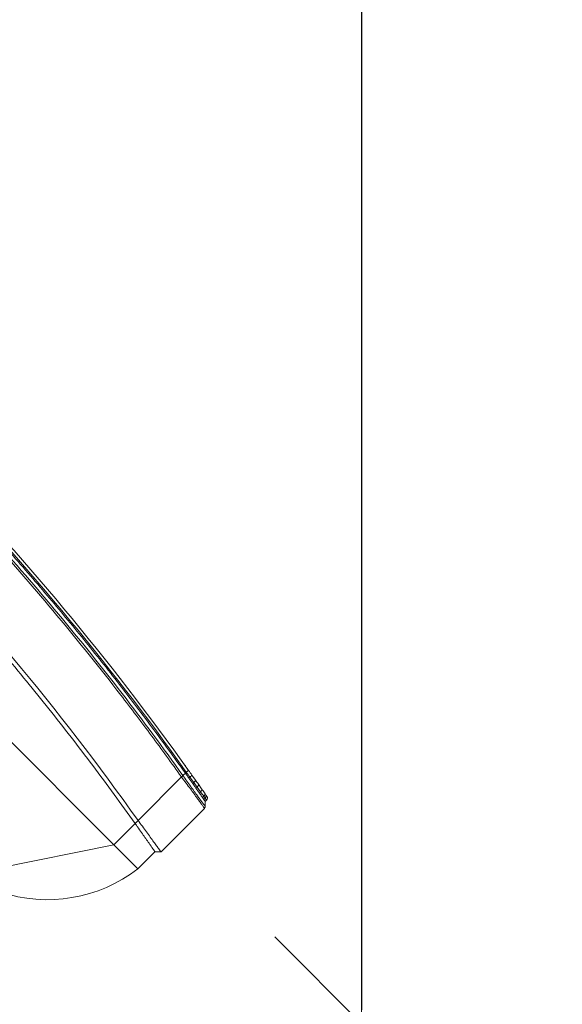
# Model space of a CAD drawing. Header units: millimetres. Extents: x 4946 to 18537, y -10559 to 785.
# Tile 20 of 74: x 6176 to 6208, y -656 to -597. Entities that reach past the tile are written whole.
import ezdxf

# ---------------------------------------------------------------- set-up
doc = ezdxf.new("R2010")
doc.units = ezdxf.units.MM
doc.layers.add('PG_WYMIARY', color=1, linetype='Continuous', lineweight=18)
doc.styles.add('BIKWYM', font='BIKROMSW.SHX', dxfattribs={"width": 0.8})
doc.dimstyles.new('BA_KR_50', dxfattribs={"dimscale": 0.5, "dimtxt": 25, "dimasz": 1.666667, "dimexe": 24, "dimexo": 0, "dimgap": 0, "dimtad": 0, "dimdec": 1, "dimrnd": 0.5, "dimzin": 9, "dimdsep": 46, "dimtxsty": 'BIKWYM', "dimblk": 'WYM-KR', "dimcen": 0, "dimdle": 20, "dimclrd": 256, "dimclre": 256, "dimclrt": 7, "dimadec": 0, "dimazin": 0, "dimtfac": 0.033333, "dimtdec": 1, "dimtmove": 0, "dimatfit": 3, "dimldrblk": 'WYM-KR', "dimfxl": 40, "dimfxlon": 1, "dimtvp": 0.8, "dimtolj": 1, "dimarcsym": 0})

# ---------------------------------------------------------------- blocks, each defined once
blk = doc.blocks.new('W_Gorny')
at = {"color": 7, "linetype": 'Continuous', "lineweight": 13}
for p, q in [((114.001, 202.624), (119.301, 210.624)), ((111.601, 200.924), (111.601, 202.624)), ((111.601, 202.624), (114.001, 202.624)), ((114.001, 202.624), (114.001, 200.505)), ((176.601, 202.624), (114.001, 202.624)), ((111.301, 200.624), (111.601, 200.924)), ((111.301, 196.307), (111.301, 200.624)), ((114.001, 200.505), (114.001, 200.205)), ((114.001, 200.205), (114.001, 195.89)), ((111.601, 195.924), (111.36, 196.166)), ((111.601, 195.791), (111.601, 195.924)), ((111.782, 195.892), (111.782, 195.762)), ((111.782, 195.762), (111.932, 195.737)), ((111.932, 195.737), (111.932, 195.865)), ((112.315, 195.797), (112.315, 195.675)), ((112.315, 195.675), (112.723, 195.609)), ((112.795, 195.412), (112.42, 195.478)), ((112.723, 195.609), (112.723, 195.725)), ((112.723, 195.609), (113.116, 195.546)), ((113.116, 195.656), (113.116, 195.546)), ((113.585, 195.276), (113.156, 195.349)), ((113.584, 195.473), (113.584, 195.576)), ((114.001, 195.889), (114.001, 195.89)), ((114.001, 195.746), (114.001, 195.505)), ((114.001, 195.505), (114.001, 195.408))]:
    blk.add_line(p, q, dxfattribs=at)
at = {"color": 7, "linetype": 'Continuous', "lineweight": 13, "flags": 128}
for points in [[(112.795, 195.412), (112.76, 195.432), (112.734, 195.476), (112.721, 195.538), (112.723, 195.609)], [(113.156, 195.349), (113.132, 195.368), (113.116, 195.411), (113.111, 195.474), (113.116, 195.546)], [(113.968, 195.211), (113.969, 195.215), (113.971, 195.226), (113.974, 195.244), (113.978, 195.269), (113.983, 195.299), (113.989, 195.333), (113.995, 195.37), (114.001, 195.408)]]:
    blk.add_lwpolyline(points, dxfattribs=at)
at = {"color": 7, "linetype": 'Continuous', "lineweight": 13}
for centre, radius, start, end in [((121.951, 201.281), 10.437, 116.45797, 172.60227), ((111.801, 195.791), 0.2, 180, 259.77952), ((111.971, 195.75), 0.19, 176.56708, 257.92522), ((112.113, 195.717), 0.182, 173.74401, 256.03082), ((112.48, 195.637), 0.17, 166.98121, 249.49454), ((113.878, 195.376), 0.31, 161.78778, 198.9242), ((145.301, 381.596), 188.8, 260.45722, 269.16542), ((145.301, 381.596), 189, 260.45722, 269.1663)]:
    blk.add_arc(centre, radius, start, end, dxfattribs=at)
for points, knots in [([(114.001, 202.624), (113.986, 202.624), (113.954, 202.624), (113.907, 202.624), (113.86, 202.624), (113.813, 202.624), (113.766, 202.624), (113.719, 202.624), (113.673, 202.624), (113.626, 202.624), (113.58, 202.624), (113.471, 202.624), (113.303, 202.624), (113.081, 202.624), (112.868, 202.624), (112.599, 202.624), (112.293, 202.624), (112.043, 202.624), (111.881, 202.624), (111.78, 202.624), (111.701, 202.624), (111.655, 202.624), (111.63, 202.624), (111.617, 202.624), (111.608, 202.624), (111.602, 202.624), (111.602, 202.624), (111.601, 202.624)], [0, 0, 0, 0, 0.012521, 0.025026, 0.03752, 0.050008, 0.062494, 0.074984, 0.087481, 0.099992, 0.112521, 0.125072, 0.187649, 0.250099, 0.312511, 0.375131, 0.500003, 0.624875, 0.68748, 0.749907, 0.812342, 0.874933, 0.900008, 0.925013, 0.949988, 0.97497, 1, 1, 1, 1]), ([(111.601, 200.924), (111.601, 200.924), (111.605, 200.924), (111.621, 200.921), (111.632, 200.919), (111.678, 200.911), (111.722, 200.903), (111.782, 200.892)], [0, 0, 0, 0, 0.25, 0.25, 0.5, 0.5, 1, 1, 1, 1]), ([(111.932, 200.865), (111.958, 200.86), (111.986, 200.855), (112.045, 200.845), (112.076, 200.839), (112.172, 200.822), (112.241, 200.81), (112.315, 200.797)], [0, 0, 0, 0, 0.25, 0.25, 0.5, 0.5, 1, 1, 1, 1]), ([(112.315, 200.797), (112.377, 200.785), (112.442, 200.774), (112.578, 200.75), (112.649, 200.737), (112.723, 200.725)], [0, 0, 0, 0, 0.5, 0.5, 1, 1, 1, 1]), ([(111.301, 200.624), (111.326, 200.624), (111.46, 200.607), (111.812, 200.553), (112.149, 200.499), (112.556, 200.434), (113.006, 200.362), (113.497, 200.284), (113.831, 200.232), (114.001, 200.205)], [0, 0, 0, 0, 0.25, 0.375, 0.5, 0.625, 0.75, 0.875, 1, 1, 1, 1]), ([(114.001, 200.505), (113.931, 200.517), (113.861, 200.529), (113.722, 200.553), (113.653, 200.564), (113.584, 200.576)], [0, 0, 0, 0, 0.5, 0.5, 1, 1, 1, 1]), ([(114.001, 200.505), (115.66, 200.24), (118.977, 199.709), (123.974, 199.082), (128.981, 198.579), (133.997, 198.212), (139.019, 197.978), (144.045, 197.878), (148.931, 197.91), (153.676, 198.063), (158.278, 198.323), (162.874, 198.695), (167.462, 199.182), (172.041, 199.773), (175.081, 200.261), (176.601, 200.505)], [0, 0, 0, 0, 0.080142, 0.160209, 0.240216, 0.320178, 0.400109, 0.480022, 0.559931, 0.633191, 0.70647, 0.77978, 0.853131, 0.926534, 1, 1, 1, 1]), ([(111.301, 196.307), (111.301, 196.307), (111.301, 196.307), (111.355, 196.297), (111.471, 196.276), (111.672, 196.242), (111.917, 196.201), (112.206, 196.154), (112.534, 196.103), (112.971, 196.037), (113.464, 195.965), (113.822, 195.914), (114.001, 195.889)], [0, 0, 0, 0, 0.000001, 0.096623, 0.193262, 0.312002, 0.430754, 0.502751, 0.620722, 0.738672, 0.869357, 1, 1, 1, 1]), ([(111.36, 196.166), (111.355, 196.171), (111.335, 196.193), (111.308, 196.24), (111.304, 196.285), (111.301, 196.307)], [0, 0, 0, 0, 0.141092, 0.570547, 1, 1, 1, 1]), ([(114.001, 195.747), (113.962, 195.753), (113.764, 195.785), (113.41, 195.843), (112.959, 195.918), (112.543, 195.987), (112.221, 196.039), (111.939, 196.085), (111.702, 196.121), (111.512, 196.149), (111.404, 196.164), (111.36, 196.166), (111.36, 196.166), (111.36, 196.166)], [0, 0, 0, 0, 0.028999, 0.147117, 0.265258, 0.383331, 0.501422, 0.573421, 0.691821, 0.810211, 0.90511, 0.999999, 1, 1, 1, 1]), ([(111.601, 195.924), (111.611, 195.923), (111.629, 195.919), (111.735, 195.9), (111.782, 195.892)], [0, 0, 0, 0, 0.560607, 1, 1, 1, 1]), ([(111.601, 195.791), (111.601, 195.791), (111.601, 195.791), (111.62, 195.788), (111.689, 195.777), (111.757, 195.766), (111.782, 195.762)], [0, 0, 0, 0, 0.000006, 0.384237, 0.777683, 1, 1, 1, 1]), ([(111.931, 195.565), (111.904, 195.57), (111.88, 195.574), (111.838, 195.582), (111.821, 195.585), (111.78, 195.592), (111.766, 195.595), (111.766, 195.595)], [0, 0, 0, 0, 0.25, 0.25, 0.5, 0.5, 1, 1, 1, 1]), ([(111.932, 195.865), (111.957, 195.86), (112.068, 195.84), (112.2, 195.817), (112.313, 195.797), (112.315, 195.797)], [0.3353324, 0.3353324, 0.3353324, 0.3353324, 0.375, 0.5, 0.5014146, 0.5014146, 0.5014146, 0.5014146]), ([(112.42, 195.478), (112.355, 195.489), (112.223, 195.513), (112.121, 195.531), (112.069, 195.54)], [0, 0, 0, 0, 0.495637, 1, 1, 1, 1]), ([(112.723, 195.725), (112.794, 195.712), (112.921, 195.69), (113.056, 195.667), (113.116, 195.656)], [0, 0, 0, 0, 0.559636, 1, 1, 1, 1]), ([(113.584, 195.576), (113.661, 195.563), (113.8, 195.539), (113.94, 195.516), (114.001, 195.505)], [0, 0, 0, 0, 0.558376, 1, 1, 1, 1]), ([(113.584, 195.473), (113.723, 195.449), (113.861, 195.426), (114.001, 195.408), (114.001, 195.408)], [0, 0, 0, 0, 0.999986, 1, 1, 1, 1]), ([(113.948, 195.214), (113.924, 195.218), (113.839, 195.233), (113.775, 195.244), (113.764, 195.245), (113.76, 195.246)], [0, 0, 0, 0, 0.190215, 0.679387, 1, 1, 1, 1]), ([(114.001, 195.747), (113.999, 195.763), (113.995, 195.796), (113.998, 195.847), (114, 195.878), (114.001, 195.889)], [0, 0, 0, 0, 0.398357, 0.795065, 1, 1, 1, 1]), ([(114.001, 195.89), (115.181, 195.692), (116.361, 195.505), (118.726, 195.154), (119.91, 194.989), (123.466, 194.53), (125.844, 194.268), (132.989, 193.62), (137.769, 193.368), (142.551, 193.299)], [0, 0, 0, 0, 0.125, 0.125, 0.25, 0.25, 0.5, 0.5, 1, 1, 1, 1]), ([(142.551, 193.157), (137.769, 193.227), (132.989, 193.478), (125.844, 194.126), (123.467, 194.387), (118.725, 194.999), (116.36, 195.35), (114.001, 195.746)], [0, 0, 0, 0, 0.5, 0.5, 0.75, 0.75, 1, 1, 1, 1]), ([(114.001, 195.505), (115.326, 195.291), (117.973, 194.864), (121.959, 194.329), (125.952, 193.874), (130.016, 193.5), (134.148, 193.211), (138.348, 193.004), (141.15, 192.945), (142.551, 192.916)], [0, 0, 0, 0, 0.140247, 0.280386, 0.420433, 0.560405, 0.706978, 0.853504, 1, 1, 1, 1]), ([(114.555, 195.113), (114.466, 195.128), (114.289, 195.157), (114.082, 195.192), (113.998, 195.206), (113.971, 195.211)], [0, 0, 0, 0, 0.403166, 0.80605, 1, 1, 1, 1])]:
    blk.add_open_spline(points, degree=3, knots=knots, dxfattribs=at)
for points in [[(111.782, 200.892), (111.825, 200.884), (111.875, 200.875), (111.932, 200.865)], [(112.723, 200.725), (112.848, 200.703), (112.979, 200.68), (113.116, 200.656)], [(113.116, 200.656), (113.269, 200.63), (113.425, 200.603), (113.584, 200.576)], [(114.001, 200.205), (123.455, 198.618), (132.999, 197.755), (142.551, 197.616)], [(111.301, 196.307), (111.301, 196.307), (111.301, 196.307), (111.301, 196.307)], [(111.36, 196.166), (111.36, 196.166), (111.36, 196.166), (111.36, 196.166)], [(111.782, 195.892), (111.825, 195.884), (111.875, 195.875), (111.932, 195.865)], [(112.069, 195.54), (112.017, 195.55), (111.971, 195.558), (111.931, 195.565)], [(111.932, 195.737), (112.038, 195.72), (112.166, 195.699), (112.315, 195.675)], [(112.723, 195.725), (112.575, 195.751), (112.439, 195.775), (112.315, 195.797)], [(113.156, 195.349), (113.03, 195.371), (112.91, 195.392), (112.795, 195.412)], [(113.584, 195.576), (113.425, 195.603), (113.269, 195.63), (113.116, 195.656)], [(113.116, 195.546), (113.268, 195.522), (113.424, 195.498), (113.584, 195.473)], [(113.968, 195.211), (113.84, 195.233), (113.712, 195.254), (113.585, 195.276)], [(114.001, 195.746), (114.001, 195.746), (114.001, 195.747), (114.001, 195.747)]]:
    blk.add_open_spline(points, degree=3, dxfattribs=at)
blk = doc.blocks.new('WYM-KR')
at = {"color": 7, "linetype": 'ByBlock'}
blk.add_line((6.24, 6.24), (-6.24, -6.24), dxfattribs=at)
at = {"linetype": 'ByBlock'}
blk.add_line((11.52, 0), (-11.52, 0), dxfattribs=at)
blk = doc.blocks.new('*D342')
at = {"layer": 'Defpoints', "color": 0, "transparency": 16777216}
for p in [(6076.79, -477.305), (6113.29, -657.305), (6196.192, -657.305)]:
    blk.add_point(p, dxfattribs=at)
at = {"layer": 'PG_WYMIARY', "lineweight": -2, "transparency": 16777216}
for p, q in [((6176.192, -477.305), (6208.192, -477.305)), ((6196.192, -478.138), (6196.192, -656.472)), ((6176.192, -657.305), (6208.192, -657.305))]:
    blk.add_line(p, q, dxfattribs=at)
at = {"layer": 'PG_WYMIARY', "lineweight": -2, "transparency": 16777216, "xscale": 0.8333333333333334, "yscale": 0.8333333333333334, "zscale": 0.8333333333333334}
for p, rotation in [((6196.192, -477.305), 90), ((6196.192, -657.305), 270)]:
    blk.add_blockref('WYM-KR', p, dxfattribs=dict(at, rotation=rotation))
at = {"layer": 'PG_WYMIARY', "color": 7, "transparency": 16777216, "insert": (6186.192, -567.305), "char_height": 12.5, "attachment_point": 5, "rotation": 90, "style": 'BIKWYM'}
blk.add_mtext('\\A1;180', dxfattribs=at)
blk = doc.blocks.new('*D343')
at = {"layer": 'Defpoints', "color": 0, "transparency": 16777216}
for p in [(6113.29, -657.305), (6113.29, -697.305), (6196.192, -697.305)]:
    blk.add_point(p, dxfattribs=at)
at = {"layer": 'PG_WYMIARY', "lineweight": -2, "transparency": 16777216}
for p, q in [((6176.192, -657.305), (6208.192, -657.305)), ((6196.192, -658.138), (6196.192, -696.472)), ((6176.192, -697.305), (6208.192, -697.305))]:
    blk.add_line(p, q, dxfattribs=at)
at = {"layer": 'PG_WYMIARY', "lineweight": -2, "transparency": 16777216, "xscale": 0.8333333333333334, "yscale": 0.8333333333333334, "zscale": 0.8333333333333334}
for p, rotation in [((6196.192, -657.305), 90), ((6196.192, -697.305), 270)]:
    blk.add_blockref('WYM-KR', p, dxfattribs=dict(at, rotation=rotation))
at = {"layer": 'PG_WYMIARY', "color": 7, "transparency": 16777216, "insert": (6186.192, -677.305), "char_height": 12.5, "attachment_point": 5, "rotation": 90, "style": 'BIKWYM'}
blk.add_mtext('\\A1;40', dxfattribs=at)

msp = doc.modelspace()

# ---------------------------------------------------------------- block references
at = {"color": 18, "lineweight": 13, "true_color": 0x000000, "xscale": 0.8500000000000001, "yscale": 0.8500000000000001, "zscale": 0.8500000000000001, "rotation": 135.000000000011}
msp.add_blockref('W_Gorny', (6371.676, -593.341), dxfattribs=at)

# ---------------------------------------------------------------- dimensions: what is measured, and where the dimension line sits
at = {"layer": 'PG_WYMIARY'}
for base, p1, p2, picture, middle in [((6196.192, -657.305), (6076.79, -477.305), (6113.29, -657.305), '*D342', (6186.192, -567.305)), ((6196.192, -697.305), (6113.29, -657.305), (6113.29, -697.305), '*D343', (6186.192, -677.305))]:
    dim = msp.add_linear_dim(base=base, p1=p1, p2=p2, angle=90, dimstyle='BA_KR_50', override={"dimdec": 0, "dimrnd": 0, "dimtmove": 1}, dxfattribs=at)
    dim.commit()
    dim.dimension.update_dxf_attribs({"geometry": picture, "text_midpoint": middle})

doc.saveas('drawing.dxf')
